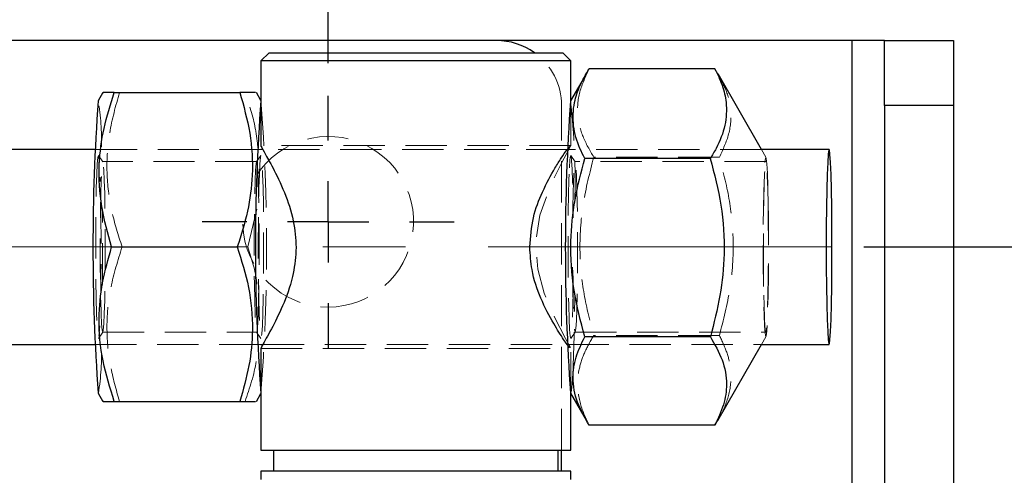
# Model space of a CAD drawing. Header units: millimetres. Extents: x 27 to 413, y 83 to 286.
# Tile 5 of 17: x 118 to 148, y 141 to 155. Entities that reach past the tile are written whole.
import ezdxf

# ---------------------------------------------------------------- set-up
doc = ezdxf.new("R2010")
doc.units = ezdxf.units.MM
doc.linetypes.add('CENTERX2', pattern=[20.32, 12.7, -2.54, 2.54, -2.54])
doc.linetypes.add('HIDDEN', pattern=[1.905, 1.27, -0.635])
doc.layers.add('FORMATO', color=179, linetype='Continuous')
doc.styles.add('SLDTEXTSTYLE0', font='TXT', dxfattribs={"width": 0.75})
doc.dimstyles.new('SLDDIMSTYLE0', dxfattribs={"dimtxt": 3.5, "dimasz": 3.302, "dimexe": 0, "dimexo": 0.0625, "dimgap": 0.875, "dimtad": 1, "dimdec": 0, "dimlfac": 2, "dimrnd": 1e-09, "dimzin": 12, "dimdsep": 46, "dimtxsty": 'SLDTEXTSTYLE0', "dimsah": 1, "dimcen": 0.09, "dimadec": 0, "dimazin": 3, "dimtfac": 1, "dimtdec": 0, "dimtofl": 0, "dimtmove": 0, "dimatfit": 3, "dimfxl": 0, "dimfrac": 2, "dimtolj": 1, "dimtzin": 12, "dimarcsym": 0})
doc.dimstyles.new('SLDDIMSTYLE4', dxfattribs={"dimtxt": 3.5, "dimasz": 3.302, "dimexe": 0, "dimexo": 0.0625, "dimgap": 0.875, "dimtad": 1, "dimdec": 3, "dimlfac": 2, "dimrnd": 1e-09, "dimzin": 12, "dimdsep": 46, "dimtxsty": 'SLDTEXTSTYLE0', "dimsah": 1, "dimcen": 0.09, "dimadec": 0, "dimazin": 3, "dimtfac": 1, "dimtofl": 0, "dimtmove": 0, "dimatfit": 3, "dimfxl": 0, "dimfrac": 2, "dimtolj": 1, "dimtzin": 12, "dimarcsym": 0})

# ---------------------------------------------------------------- blocks, each defined once
blk = doc.blocks.new('_D_8')
at = {"layer": 'FORMATO'}
for p, q in [((98.642, 154.123), (98.642, 175.767)), ((127.242, 154.123), (127.242, 175.767)), ((98.642, 174.767), (127.242, 174.767))]:
    blk.add_line(p, q, dxfattribs=at)
for points in [[(98.642, 174.767), (101.944, 174.259), (101.944, 175.275)], [(127.242, 174.767), (123.94, 175.275), (123.94, 174.259)]]:
    blk.add_solid(points, dxfattribs=at)
at = {"layer": 'FORMATO', "insert": (109.855, 179.279), "char_height": 3.5, "attachment_point": 1, "style": 'SLDTEXTSTYLE0'}
blk.add_mtext('57,2', dxfattribs=at)
blk = doc.blocks.new('_D_13')
at = {"layer": 'FORMATO'}
for p, q in [((158.095, 148.473), (158.095, 163.659)), ((143.701, 148.473), (159.095, 148.473)), ((158.095, 148.473), (158.095, 121.423)), ((143.701, 121.423), (159.095, 121.423))]:
    blk.add_line(p, q, dxfattribs=at)
for points in [[(158.095, 148.473), (157.587, 145.171), (158.603, 145.171)], [(158.095, 121.423), (158.603, 124.725), (157.587, 124.725)]]:
    blk.add_solid(points, dxfattribs=at)
at = {"layer": 'FORMATO', "insert": (153.583, 158.487), "char_height": 3.5, "attachment_point": 1, "rotation": 90, "style": 'SLDTEXTSTYLE0'}
blk.add_mtext('54', dxfattribs=at)
blk = doc.blocks.new('SW_CENTERMARKSYMBOL_3')
at = {"layer": 'FORMATO', "color": 0}
for p, q in [((0, 2.5), (0, 3.875)), ((0, 0), (0, 1.25)), ((-2.5, 0), (-3.875, 0)), ((0, 0), (-1.25, 0)), ((0, 0), (0, -1.25)), ((0, 0), (1.25, 0)), ((2.5, 0), (3.875, 0)), ((0, -2.5), (0, -3.875))]:
    blk.add_line(p, q, dxfattribs=at)

msp = doc.modelspace()

# ---------------------------------------------------------------- linework, layer by layer
at = {"color": 7, "linetype": 'Continuous', "lineweight": 25}
for p, q in [((132.41658, 154.82279), (93.46658, 154.82279)), ((143.34158, 154.82279), (132.41658, 154.82279)), ((144.34158, 154.82279), (143.34158, 154.82279)), ((144.34158, 152.8228), (144.34158, 154.82279)), ((144.34158, 154.82279), (146.46658, 154.82279)), ((146.46658, 154.82279), (146.46658, 152.8228)), ((125.42445, 154.4478), (125.17445, 154.1978)), ((125.42445, 154.4478), (134.44752, 154.4478)), ((134.44752, 154.4478), (134.44945, 154.4478)), ((134.69945, 154.1978), (134.44945, 154.4478)), ((125.17445, 154.1978), (125.17445, 151.56209)), ((134.69945, 154.1978), (125.17445, 154.1978)), ((134.69945, 152.98215), (134.69945, 154.1978)), ((135.17843, 153.81318), (134.69072, 152.967)), ((139.12622, 153.95757), (135.26506, 153.95757)), ((139.21345, 153.78976), (139.12622, 153.95757)), ((140.56315, 151.4728), (139.22419, 153.79593)), ((120.31938, 153.2228), (120.17195, 152.967)), ((120.66667, 153.2228), (124.52783, 153.2228)), ((125.17445, 152.98215), (125.03575, 153.2228)), ((146.46658, 152.8228), (144.34158, 152.8228)), ((144.34158, 152.8228), (144.34158, 139.71795)), ((146.46658, 152.8228), (146.46658, 138.70405)), ((120.08041, 151.4728), (65.17201, 151.4728)), ((125.23408, 151.4728), (125.17649, 151.4728)), ((134.59918, 151.4728), (134.59409, 151.4728)), ((142.63877, 151.4728), (140.56092, 151.4728)), ((138.98746, 151.19462), (135.1263, 151.19462)), ((120.58635, 148.4728), (124.44752, 148.4728)), ((138.98816, 145.70984), (135.12699, 145.70984)), ((65.17201, 145.4728), (120.08041, 145.4728)), ((125.17445, 145.36627), (125.17445, 142.2228)), ((125.17649, 145.4728), (125.23212, 145.4728)), ((134.59475, 145.4728), (134.59918, 145.4728)), ((139.21425, 143.13241), (140.56315, 145.4728)), ((140.56092, 145.4728), (142.63877, 145.4728)), ((120.17195, 143.97859), (120.31938, 143.7228)), ((125.03575, 143.7228), (125.17445, 143.96345)), ((134.69072, 143.97859), (135.16922, 143.14839)), ((134.69945, 142.2228), (134.69945, 143.96345)), ((120.66667, 143.7228), (124.52783, 143.7228)), ((139.12761, 142.98802), (135.26645, 142.98802)), ((139.12761, 142.98802), (139.21564, 143.14184)), ((125.17445, 142.2228), (129.79748, 142.2228)), ((125.56195, 142.2228), (125.56195, 141.5728)), ((129.79748, 142.2228), (134.69945, 142.2228)), ((134.31195, 141.5728), (134.31195, 142.2228)), ((134.41658, 141.5728), (134.41658, 142.2228)), ((125.17445, 141.5728), (125.17445, 141.3228)), ((134.69945, 141.5728), (125.17445, 141.5728)), ((134.69945, 141.3228), (134.69945, 141.5728))]:
    msp.add_line(p, q, dxfattribs=at)
at = {"color": 8, "linetype": 'Continuous', "lineweight": 25}
msp.add_line((143.34158, 154.82279), (143.34158, 140.22532), dxfattribs=at)
at = {"color": 7, "linetype": 'HIDDEN', "lineweight": 18}
for p, q in [((143.34158, 154.82279), (143.34158, 115.0728)), ((125.18318, 152.967), (125.17445, 152.98215)), ((134.69945, 151.58517), (134.69945, 152.98215)), ((134.41658, 142.2228), (134.41658, 152.8228)), ((125.17649, 151.4728), (120.08041, 151.4728)), ((134.69741, 151.5978), (125.17649, 151.5978)), ((134.59409, 151.4728), (125.23408, 151.4728)), ((140.56092, 151.4728), (134.59918, 151.4728)), ((140.69895, 151.23718), (140.56315, 151.4728)), ((120.31534, 151.0955), (120.18209, 151.28604)), ((125.04301, 151.0978), (120.31212, 151.0978)), ((125.17304, 151.28604), (125.03979, 151.0955)), ((134.83411, 151.0955), (134.70086, 151.28604)), ((140.69483, 151.0978), (134.83089, 151.0978)), ((139.26568, 151.23575), (135.40452, 151.23575)), ((124.76878, 148.4728), (125.05112, 149.63847)), ((124.44752, 148.4728), (124.76878, 148.4728)), ((120.18209, 145.65955), (120.31534, 145.85009)), ((120.31212, 145.8478), (125.04301, 145.8478)), ((125.03979, 145.85009), (125.17304, 145.65955)), ((134.70086, 145.65955), (134.83411, 145.85009)), ((134.83089, 145.8478), (140.69483, 145.8478)), ((139.26637, 145.75098), (135.40521, 145.75098)), ((140.56315, 145.4728), (140.69895, 145.70841)), ((120.08041, 145.4728), (125.17649, 145.4728)), ((125.17649, 145.3478), (134.69741, 145.3478)), ((125.23212, 145.4728), (134.59475, 145.4728)), ((134.59918, 145.4728), (140.56092, 145.4728)), ((134.67804, 145.38367), (134.67409, 145.38346)), ((134.69945, 143.96345), (134.69945, 145.38367)), ((120.17864, 143.9728), (120.17195, 143.97859)), ((125.17445, 143.96345), (125.18318, 143.97859)), ((125.17649, 143.9728), (125.17445, 143.97334)), ((134.41658, 128.3228), (134.41658, 141.5728))]:
    msp.add_line(p, q, dxfattribs=at)
at = {"color": 7, "linetype": 'HIDDEN', "lineweight": 18, "flags": 128}
for points in [[(134.60126, 151.48129), (134.69891, 151.59706), (134.62919, 151.44922), (134.42067, 151.07115), (134.09563, 150.42306), (133.74571, 149.44637), (133.62408, 148.62935), (133.68254, 147.79162), (133.88073, 147.05365), (134.19645, 146.30841), (134.53993, 145.6576), (134.68756, 145.38415), (134.68756, 145.38415)], [(120.17864, 151.28851), (120.16091, 151.22268), (120.14401, 151.02827), (120.12874, 150.71437), (120.11579, 150.29565), (120.10578, 149.7917), (120.09918, 149.22608), (120.0963, 148.62524), (120.09726, 148.01726), (120.10203, 147.43059), (120.11039, 146.89265), (120.12193, 146.4286), (120.13613, 146.06013), (120.15231, 145.80447), (120.16972, 145.67359), (120.18756, 145.67359), (120.20497, 145.80447), (120.22052, 146.0472)], [(120.21019, 151.07432), (120.19637, 151.22268), (120.17864, 151.28851)], [(120.31212, 145.8478), (120.32923, 145.91361), (120.34548, 146.10775), (120.36005, 146.42049), (120.37223, 146.83613), (120.38139, 147.33385), (120.38707, 147.88868), (120.389, 148.4728), (120.38707, 149.05691), (120.38139, 149.61174), (120.37223, 150.10946), (120.36005, 150.5251), (120.34548, 150.83784), (120.32923, 151.03198), (120.31212, 151.0978), (120.29502, 151.03198), (120.27877, 150.83784), (120.26419, 150.5251), (120.25202, 150.10946), (120.24286, 149.61174), (120.23717, 149.05691), (120.23524, 148.4728), (120.23717, 147.88868), (120.24286, 147.33385), (120.25202, 146.83613), (120.26419, 146.42049), (120.27877, 146.10775), (120.29502, 145.91361), (120.31212, 145.8478)], [(125.04301, 151.0978), (125.06012, 151.03198), (125.07637, 150.83784), (125.09094, 150.5251), (125.10312, 150.10946), (125.11228, 149.61174), (125.11796, 149.05691), (125.11989, 148.4728), (125.11796, 147.88868), (125.11228, 147.33385), (125.10312, 146.83613), (125.09094, 146.42049), (125.07637, 146.10775), (125.06012, 145.91361), (125.04301, 145.8478), (125.02591, 145.91361), (125.00966, 146.10775), (124.99508, 146.42049), (124.98291, 146.83613), (124.97375, 147.33385), (124.96806, 147.88868), (124.96613, 148.4728), (124.96806, 149.05691), (124.97375, 149.61174), (124.98291, 150.10946), (124.99508, 150.5251), (125.00966, 150.83784), (125.02591, 151.03198), (125.04301, 151.0978)], [(125.17649, 151.28851), (125.15877, 151.22268), (125.14187, 151.02827), (125.12659, 150.71437), (125.11365, 150.29565), (125.10364, 149.7917), (125.09704, 149.22608), (125.09415, 148.62524), (125.09512, 148.01726), (125.09989, 147.43059), (125.10824, 146.89265), (125.11979, 146.4286), (125.13398, 146.06013), (125.15016, 145.80447), (125.16758, 145.67359), (125.18541, 145.67359), (125.20282, 145.80447), (125.21901, 146.06013), (125.2332, 146.4286), (125.24475, 146.89265), (125.2531, 147.43059), (125.25787, 148.01726), (125.25884, 148.62524), (125.25595, 149.22608), (125.24935, 149.7917), (125.23934, 150.29565), (125.2264, 150.71437), (125.21112, 151.02827), (125.19422, 151.22268), (125.17649, 151.28851)], [(134.65587, 150.90516), (134.67215, 151.15321), (134.68962, 151.27592), (134.70745, 151.26756), (134.72481, 151.12852), (134.74089, 150.86531), (134.75493, 150.49022), (134.76629, 150.0208), (134.77443, 149.479), (134.77562, 149.36505)], [(134.75622, 147.84836), (134.75753, 147.68821), (134.76448, 147.15046), (134.77476, 146.67903), (134.78786, 146.29754), (134.80311, 146.02512), (134.81976, 145.87544), (134.83697, 145.85601), (134.85387, 145.96779), (134.86962, 146.20518), (134.88342, 146.55628), (134.8946, 147.00349), (134.90257, 147.52437), (134.90696, 148.0928), (134.90753, 148.68029), (134.90425, 149.25738), (134.8973, 149.79513), (134.88702, 150.26656), (134.87392, 150.64806), (134.85867, 150.92047), (134.84202, 151.07015), (134.82481, 151.08958), (134.80791, 150.9778), (134.79216, 150.74041), (134.79216, 150.74041)], [(140.76486, 149.86714), (140.772, 149.32052), (140.77554, 148.73427), (140.7753, 148.13579), (140.77129, 147.55307), (140.76372, 147.01335), (140.75292, 146.54188), (140.7394, 146.16069), (140.7238, 145.88762), (140.70685, 145.73542), (140.68934, 145.71122), (140.67208, 145.81615), (140.65589, 146.0453), (140.64151, 146.38796), (140.62963, 146.8281), (140.6208, 147.34515), (140.61544, 147.91492), (140.61378, 148.51078), (140.61591, 149.10487), (140.62174, 149.6694), (140.63098, 150.17797), (140.64321, 150.60682), (140.65785, 150.93588), (140.67422, 151.14976), (140.69156, 151.23848), (140.70905, 151.19788), (140.72587, 151.02985), (140.74124, 150.74226), (140.75445, 150.34855), (140.76486, 149.86714)], [(140.76125, 149.79513), (140.7682, 149.25738), (140.77147, 148.68029), (140.7709, 148.0928), (140.76652, 147.52437), (140.75854, 147.00349), (140.74737, 146.55628), (140.73356, 146.20518), (140.71781, 145.96779), (140.70091, 145.85601), (140.68371, 145.87544), (140.66706, 146.02512), (140.6518, 146.29754), (140.63871, 146.67903), (140.62843, 147.15046), (140.62147, 147.68821), (140.6182, 148.2653), (140.61877, 148.85279), (140.62315, 149.42123), (140.63113, 149.94211), (140.6423, 150.38931), (140.65611, 150.74041), (140.67186, 150.9778), (140.68876, 151.08958), (140.70596, 151.07015), (140.72261, 150.92047), (140.73787, 150.64806), (140.75096, 150.26656), (140.76125, 149.79513)], [(134.77562, 147.58053), (134.76973, 147.11987), (134.75952, 146.62066), (134.74641, 146.20805), (134.731, 145.90134), (134.71403, 145.71486), (134.69628, 145.65735), (134.67858, 145.73148), (134.66176, 145.93379), (134.64661, 146.25482), (134.63383, 146.67957), (134.62403, 147.18816), (134.61766, 147.75682), (134.61501, 148.35896), (134.61622, 148.96642), (134.62123, 149.5508), (134.6298, 150.08478), (134.64153, 150.54338), (134.65587, 150.90516), (134.65587, 150.90516)], [(134.69072, 143.97859), (134.69984, 143.97356), (134.72208, 144.05234), (134.7436, 144.25828), (134.7638, 144.58546)]]:
    msp.add_lwpolyline(points, dxfattribs=at)
at = {"color": 7, "linetype": 'Continuous', "lineweight": 25, "flags": 128}
msp.add_lwpolyline([(142.5509, 148.4728), (142.55283, 147.84906), (142.5585, 147.25259), (142.56769, 146.70944), (142.57998, 146.24336), (142.59484, 145.87472), (142.61161, 145.61963), (142.62958, 145.48923), (142.64795, 145.48923), (142.66592, 145.61963), (142.68269, 145.87472), (142.69755, 146.24336), (142.70984, 146.70944), (142.71903, 147.25259), (142.7247, 147.84906), (142.72662, 148.4728), (142.7247, 149.09653), (142.71903, 149.69301), (142.70984, 150.23615), (142.69755, 150.70223), (142.68269, 151.07087), (142.66592, 151.32597), (142.64795, 151.45636), (142.62958, 151.45636), (142.61161, 151.32597), (142.59484, 151.07087), (142.57998, 150.70223), (142.56769, 150.23615), (142.5585, 149.69301), (142.55283, 149.09653), (142.5509, 148.4728)], dxfattribs=at)
at = {"color": 7, "linetype": 'Continuous', "lineweight": 25}
for centre, radius, start, end in [((132.41658, 152.8228), 2, 54.340912, 90), ((182.98982, 148.4728), 62.97843, 175.90784, 184.09216), ((185.28183, 148.4728), 60.27555, 175.7189927, 184.2810073), ((197.87952, 148.4728), 63.34842, 175.9317807, 184.0682193)]:
    msp.add_arc(centre, radius, start, end, dxfattribs=at)
at = {"color": 7, "linetype": 'HIDDEN', "lineweight": 18}
for centre, radius, start, end in [((132.41658, 152.8228), 2, 0, 54.340912), ((113.2259, 151.75169), 7.05156, 358.392595, 9.924214), ((66.41213, 148.45919), 58.93537, 355.6341953, 4.3918108), ((113.58409, 150.50923), 21.24925, 358.20652, 6.641919), ((127.24158, 149.2478), 2.625, 270, 157.491553), ((178.54722, 148.97023), 43.79085, 177.683275, 179.719261), ((41.77678, 148.44552), 78.48529, 358.7070975, 1.5913354), ((-29.92548, 148.47269), 150.23593, 359.5594156, 0.4473001), ((127.24158, 149.2478), 2.625, 181.629077, 270), ((61.65532, 147.55896), 73.16892, 357.6709237, 359.6108491), ((112.65342, 145.21172), 7.62652, 350.650892, 1.784212)]:
    msp.add_arc(centre, radius, start, end, dxfattribs=at)
at = {"color": 7, "linetype": 'Continuous', "lineweight": 25}
for points, knots in [([(135.1263, 151.19462), (135.07559, 151.29734), (134.91312, 151.62645), (134.7469, 152.20222), (134.77452, 152.85594), (134.96903, 153.44488), (135.16603, 153.78606), (135.26506, 153.95757)], [0, 0, 0, 0, 0.11398658, 0.36518885, 0.62246751, 0.81021143, 1, 1, 1, 1]), ([(139.12622, 153.95757), (139.20728, 153.78777), (139.37014, 153.44662), (139.50479, 152.86365), (139.46963, 152.20835), (139.24745, 151.63224), (139.04849, 151.29734), (138.98746, 151.19462)], [0, 0, 0, 0, 0.187905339, 0.377530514, 0.628384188, 0.886014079, 1, 1, 1, 1]), ([(120.58635, 148.4728), (120.47084, 148.88506), (120.23731, 149.71854), (120.1676, 150.95344), (120.32053, 152.13392), (120.55059, 152.85763), (120.66667, 153.2228)], [0, 0, 0, 0, 0.26460583, 0.534949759, 0.765343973, 1, 1, 1, 1]), ([(120.66667, 153.2228), (120.58911, 153.2228), (120.43328, 153.2228), (120.31241, 153.2228), (120.33744, 153.2228), (120.34483, 153.2228)], [0, 0, 0, 0, 0.4113046, 0.8263741, 1, 1, 1, 1]), ([(124.52783, 153.2228), (124.64335, 152.81053), (124.87688, 151.97705), (124.94659, 150.74215), (124.79366, 149.56167), (124.5636, 148.83796), (124.44752, 148.4728)], [0, 0, 0, 0, 0.26460594, 0.53494967, 0.76534398, 1, 1, 1, 1]), ([(125.00739, 153.2228), (125.0088, 153.2228), (125.01181, 153.2228), (124.82434, 153.2228), (124.62702, 153.2228), (124.52783, 153.2228)], [0, 0, 0, 0, 0.305013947, 0.650624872, 1, 1, 1, 1]), ([(125.19575, 151.56209), (125.19001, 151.5659), (125.16906, 151.57978), (125.31223, 151.32895), (125.5869, 150.83269), (125.94045, 150.0971), (126.20921, 149.23096), (126.28264, 148.35443), (126.15234, 147.4702), (125.84538, 146.63002), (125.53472, 146.02054), (125.32999, 145.64956), (125.20038, 145.41977), (125.18997, 145.38484), (125.18443, 145.36627)], [0, 0, 0, 0, 0.03388931, 0.12359584, 0.21934631, 0.33011219, 0.4288785, 0.51158731, 0.59431323, 0.70066601, 0.80892481, 0.86833201, 0.92999049, 1, 1, 1, 1]), ([(133.43774, 148.4728), (133.46273, 148.77934), (133.51254, 149.39041), (133.83876, 150.22393), (134.16404, 150.82809), (134.41011, 151.21636), (134.56254, 151.43908), (134.59223, 151.47144), (134.60126, 151.48129)], [0, 0, 0, 0, 0.211379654, 0.42137609, 0.662977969, 0.798387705, 0.938681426, 1, 1, 1, 1]), ([(135.12699, 145.70984), (135.00445, 146.18588), (134.7567, 147.14829), (134.66593, 148.57422), (134.79872, 149.93731), (135.01644, 150.77296), (135.1263, 151.19462)], [0, 0, 0, 0, 0.26460576, 0.53494967, 0.7653441, 1, 1, 1, 1]), ([(138.98746, 151.19462), (139.11001, 150.71857), (139.35776, 149.75617), (139.44852, 148.33024), (139.31573, 146.96715), (139.09801, 146.1315), (138.98816, 145.70984)], [0, 0, 0, 0, 0.26460577, 0.53494969, 0.76534416, 1, 1, 1, 1]), ([(120.66667, 143.7228), (120.53721, 144.13506), (120.27549, 144.96854), (120.16403, 146.20344), (120.27703, 147.38392), (120.48262, 148.10763), (120.58635, 148.4728)], [0, 0, 0, 0, 0.264605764, 0.534949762, 0.765344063, 1, 1, 1, 1]), ([(124.44752, 148.4728), (124.57697, 148.06053), (124.83869, 147.22705), (124.95016, 145.99215), (124.83715, 144.81167), (124.63157, 144.08796), (124.52783, 143.7228)], [0, 0, 0, 0, 0.26460588, 0.53494966, 0.76534422, 1, 1, 1, 1]), ([(134.67409, 145.38346), (134.67408, 145.37643), (134.67406, 145.35611), (134.48671, 145.61135), (134.1639, 146.10917), (133.77968, 146.84214), (133.48763, 147.67584), (133.4525, 148.23701), (133.43774, 148.4728)], [0, 0, 0, 0, 0.09223712, 0.26671985, 0.45278787, 0.66799267, 0.86050116, 1, 1, 1, 1]), ([(135.26645, 142.98802), (135.13186, 143.22426), (134.85976, 143.70185), (134.73292, 144.40947), (134.83123, 145.0859), (135.02781, 145.50059), (135.12699, 145.70984)], [0, 0, 0, 0, 0.26460577, 0.53494942, 0.76534408, 1, 1, 1, 1]), ([(138.98816, 145.70984), (139.12275, 145.4736), (139.39484, 144.99601), (139.52169, 144.28839), (139.42338, 143.61196), (139.2268, 143.19727), (139.12761, 142.98802)], [0, 0, 0, 0, 0.264605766, 0.534949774, 0.765344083, 1, 1, 1, 1]), ([(120.34577, 143.7228), (120.33801, 143.7228), (120.31189, 143.7228), (120.43295, 143.7228), (120.58848, 143.7228), (120.66667, 143.7228)], [0, 0, 0, 0, 0.173594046, 0.584559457, 1, 1, 1, 1]), ([(124.52783, 143.7228), (124.62616, 143.7228), (124.82371, 143.7228), (125.01117, 143.7228), (125.00994, 143.7228), (125.00937, 143.7228)], [0, 0, 0, 0, 0.34590456, 0.69497535, 1, 1, 1, 1])]:
    msp.add_open_spline(points, degree=3, knots=knots, dxfattribs=at)
at = {"color": 7, "linetype": 'HIDDEN', "lineweight": 18}
for points, knots in [([(135.26506, 153.95757), (135.15468, 153.72134), (134.93152, 153.24374), (134.87719, 152.53613), (135.04482, 151.85969), (135.28389, 151.445), (135.40452, 151.23575)], [0, 0, 0, 0, 0.26460588, 0.53494967, 0.76534408, 1, 1, 1, 1]), ([(139.26568, 151.23575), (139.37621, 151.472), (139.59967, 151.94963), (139.65181, 152.65703), (139.50502, 153.27672), (139.30081, 153.63604), (139.21345, 153.78976)], [0, 0, 0, 0, 0.28221543, 0.57055072, 0.81627812, 1, 1, 1, 1]), ([(120.8273, 153.2228), (120.71179, 152.81053), (120.47825, 151.97705), (120.40855, 150.74215), (120.56147, 149.56167), (120.79153, 148.83796), (120.90762, 148.4728)], [0, 0, 0, 0, 0.26460595, 0.5349498, 0.76534413, 1, 1, 1, 1]), ([(125.08058, 151.52759), (125.05971, 151.72628), (124.9993, 152.30142), (124.81143, 152.8583), (124.68846, 153.2228)], [0, 0, 0, 0, 0.34546354, 1, 1, 1, 1]), ([(135.40452, 151.23575), (135.28209, 150.75971), (135.03459, 149.7973), (134.94418, 148.37137), (135.07732, 147.00829), (135.29525, 146.17263), (135.40521, 145.75098)], [0, 0, 0, 0, 0.26460592, 0.5349496, 0.76534416, 1, 1, 1, 1]), ([(139.26637, 145.75098), (139.3888, 146.22702), (139.6363, 147.18942), (139.72671, 148.61535), (139.59357, 149.97844), (139.37564, 150.8141), (139.26568, 151.23575)], [0, 0, 0, 0, 0.26460576, 0.53494963, 0.76534406, 1, 1, 1, 1]), ([(120.90762, 148.4728), (120.77816, 148.06053), (120.51644, 147.22705), (120.40497, 145.99215), (120.51798, 144.81167), (120.72357, 144.08796), (120.8273, 143.7228)], [0, 0, 0, 0, 0.264605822, 0.534949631, 0.765344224, 1, 1, 1, 1]), ([(125.04966, 147.33216), (125.04842, 147.34527), (125.01165, 147.73359), (124.88813, 148.10954), (124.76878, 148.4728)], [0, 0, 0, 0, 0.03376775, 1, 1, 1, 1]), ([(135.40521, 145.75098), (135.3071, 145.58118), (135.10998, 145.24003), (134.91677, 144.65705), (134.8861, 144.00175), (135.05042, 143.42564), (135.21574, 143.09074), (135.26645, 142.98802)], [0, 0, 0, 0, 0.18790531, 0.37753056, 0.62838409, 0.88601404, 1, 1, 1, 1]), ([(139.21564, 143.14184), (139.24588, 143.19349), (139.40881, 143.47177), (139.60647, 143.99586), (139.64659, 144.64929), (139.51083, 145.2383), (139.34815, 145.57947), (139.26637, 145.75098)], [0, 0, 0, 0, 0.06069067, 0.32700353, 0.59975783, 0.79879523, 1, 1, 1, 1]), ([(124.68846, 143.7228), (124.8295, 144.13415), (125.02816, 144.71356), (125.06865, 145.31281), (125.0804, 145.48661)], [0, 0, 0, 0, 0.70995922, 1, 1, 1, 1])]:
    msp.add_open_spline(points, degree=3, knots=knots, dxfattribs=at)
at = {"layer": 'FORMATO', "linetype": 'CENTERX2', "lineweight": 18}
msp.add_line((71.20095, 148.4728), (142.70086, 148.4728), dxfattribs=at)

# ---------------------------------------------------------------- block references
at = {"layer": 'FORMATO'}
msp.add_blockref('SW_CENTERMARKSYMBOL_3', (127.24158, 149.2478), dxfattribs=at)

# ---------------------------------------------------------------- dimensions: what is measured, and where the dimension line sits
dim = msp.add_linear_dim(base=(127.24158, 174.76743), p1=(98.64158, 153.1228), p2=(127.24158, 153.1228), dimstyle='SLDDIMSTYLE4', dxfattribs=at)
dim.commit()
dim.dimension.update_dxf_attribs({"geometry": '_D_8', "text_midpoint": (114.38044, 174.76743), "dimtype": 160})
dim = msp.add_linear_dim(base=(158.09505, 121.4228), p1=(142.70086, 148.4728), p2=(142.70086, 121.4228), angle=90, dimstyle='SLDDIMSTYLE0', dxfattribs=at)
dim.commit()
dim.dimension.update_dxf_attribs({"geometry": '_D_13', "text_midpoint": (158.09505, 161.07288), "dimtype": 160})

doc.saveas('drawing.dxf')
